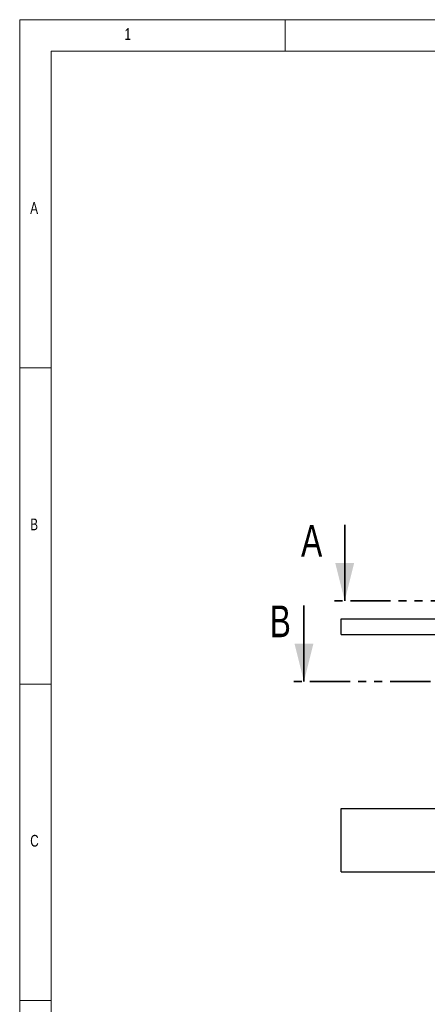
# Model space of a CAD drawing. Header units: millimetres. Extents: x 5 to 589, y 5 to 415.
# Tile 8 of 24: x 5 to 69, y 259 to 415. Entities that reach past the tile are written whole.
import ezdxf

# ---------------------------------------------------------------- set-up
doc = ezdxf.new("R2010")
doc.units = ezdxf.units.MM
doc.linetypes.add('PHANTOM', pattern=[12.7, 6.35, -1.27, 1.27, -1.27, 1.27, -1.27])
doc.layers.add('NOTES', color=6, linetype='Continuous')
doc.layers.add('TRAIT-FORT', color=4, linetype='Continuous', lineweight=25)
doc.styles.add('SLDTEXTSTYLE0', font='TXT', dxfattribs={"width": 0.75})

msp = doc.modelspace()

# ---------------------------------------------------------------- linework, layer by layer
at = {"color": 7, "linetype": 'Continuous', "lineweight": 18}
for p, q in [((589, 415), (5, 415)), ((5, 415), (5, 5)), ((47, 410), (47, 415)), ((584, 410), (10, 410)), ((10, 410), (10, 10)), ((10, 360), (5, 360)), ((5, 310), (10, 310)), ((10, 260), (5, 260))]:
    msp.add_line(p, q, dxfattribs=at)
at = {"color": 7, "linetype": 'Continuous', "lineweight": 35}
for p, q in [((56.40687, 335.15373), (56.40687, 323.15373)), ((49.95949, 322.4089), (49.95949, 310.4089))]:
    msp.add_line(p, q, dxfattribs=at)
at = {"color": 7, "linetype": 'PHANTOM', "lineweight": 35}
for p, q in [((177.95672, 323.15373), (54.40687, 323.15373)), ((184.25416, 310.4089), (47.95949, 310.4089))]:
    msp.add_line(p, q, dxfattribs=at)
at = {"color": 7, "linetype": 'Continuous', "lineweight": 35}
for points in [[(56.40687, 323.15373), (57.90687, 329.15373), (54.90687, 329.15373)], [(49.95949, 310.4089), (51.45949, 316.4089), (48.45949, 316.4089)]]:
    msp.add_solid(points, dxfattribs=at)
at = {"layer": 'TRAIT-FORT', "color": 4, "linetype": 'Continuous', "lineweight": 25}
for p, q in [((55.86203, 317.83155), (55.86203, 320.33155)), ((55.86203, 320.33155), (85.86203, 320.33155)), ((55.86203, 317.83155), (85.86203, 317.83155)), ((55.86203, 280.33155), (55.86203, 290.33155)), ((55.86203, 290.33155), (175.86203, 290.33155)), ((55.86203, 280.33155), (175.86203, 280.33155))]:
    msp.add_line(p, q, dxfattribs=at)

# ---------------------------------------------------------------- texts
at = {"color": 7, "linetype": 'Continuous', "char_height": 5, "attachment_point": 1, "style": 'SLDTEXTSTYLE0'}
for s, insert in [('A', (49.50623, 335.15373)), ('B', (44.54671, 322.4089))]:
    msp.add_mtext(s, dxfattribs=dict(at, insert=insert))
at = {"layer": 'NOTES', "color": 211, "char_height": 1.85208, "attachment_point": 1, "style": 'SLDTEXTSTYLE0'}
for s, insert in [('1', (21.58334, 413.66802)), ('A', (6.66667, 386.16802)), ('B', (6.66667, 336.16802)), ('C', (6.66667, 286.16802))]:
    msp.add_mtext(s, dxfattribs=dict(at, insert=insert))

doc.saveas('drawing.dxf')
